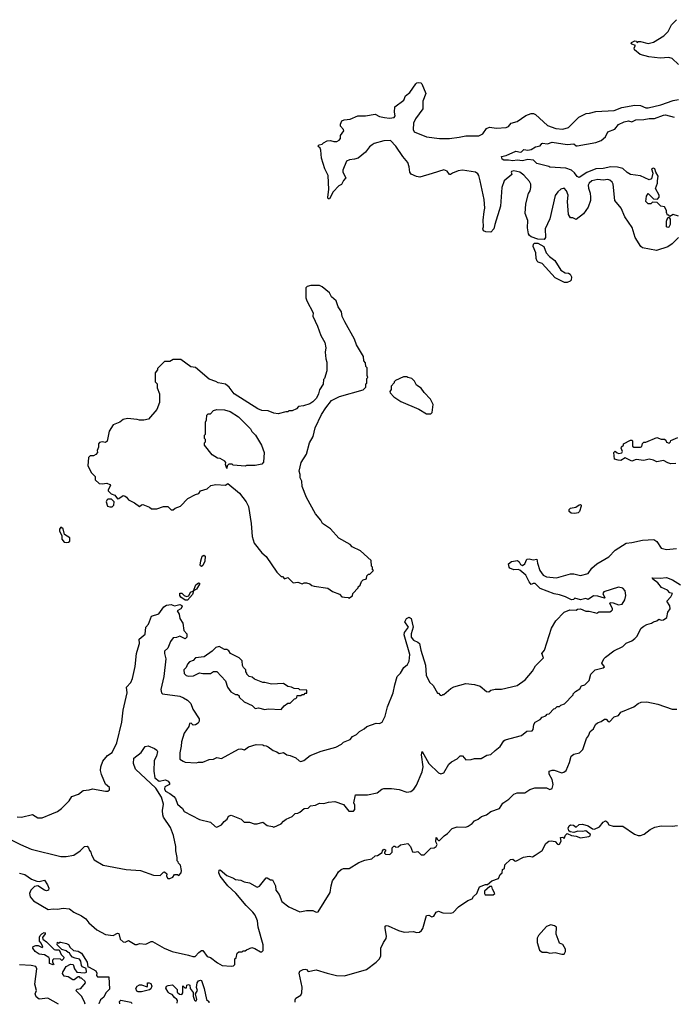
# Model space of a CAD drawing. Extents: x 2239805 to 2396427, y 665731 to 772158.
# Tile 33 of 256: x 2298698 to 2304686, y 669600 to 678622. Entities that reach past the tile are written whole.
import ezdxf

# ---------------------------------------------------------------- set-up
doc = ezdxf.new("R2010")
doc.units = 0

msp = doc.modelspace()

# ---------------------------------------------------------------- linework, layer by layer
at = {"layer": '0CON05XD'}
for points in [[(2304735, 678212.5), (2304675, 678266.7), (2304645.7, 678275.7), (2304565, 678271.4), (2304462.4, 678282.4), (2304383.3, 678305), (2304330, 678345), (2304327.5, 678365), (2304340, 678385), (2304307.5, 678397.5), (2304300, 678405), (2304302.5, 678415), (2304335, 678430), (2304350, 678425), (2304352.5, 678412.5), (2304368.3, 678421.7), (2304385, 678422.5), (2304455, 678404), (2304505, 678418), (2304600, 678475), (2304640, 678515), (2304670, 678575), (2304715, 678622.5)], [(2304734.2, 676625), (2304675, 676568), (2304635, 676541.4), (2304532.3, 676507.7), (2304405, 676531.2), (2304390, 676545), (2304338, 676625), (2304307.9, 676717.9), (2304243.3, 676815), (2304207.5, 676895), (2304151.1, 676965), (2304134.2, 677115), (2304126.2, 677135), (2304105, 677152), (2304085, 677157.5), (2304045, 677151.1), (2303995, 677157.5), (2303940, 677145), (2303915.7, 677125), (2303906.9, 677105), (2303907.9, 677077.9), (2303923.6, 677033.6), (2303928.8, 676995), (2303926.8, 676965), (2303906.4, 676905), (2303865, 676844.2), (2303797, 676793), (2303765, 676806.2), (2303745, 676807.5), (2303725.9, 676835.9), (2303717.1, 676955), (2303722.5, 677015), (2303708.8, 677055), (2303685, 677080), (2303655, 677068.8), (2303628.8, 677045), (2303605, 677012.5), (2303555, 676797.5), (2303510.8, 676705), (2303515.7, 676625), (2303502.9, 676607.1), (2303445, 676612.2), (2303385, 676631.9), (2303368.6, 676645), (2303360.7, 676660.7), (2303350.8, 676715), (2303352.3, 676782.3), (2303329.5, 676845), (2303335.4, 676935), (2303360.7, 677029.3), (2303375.5, 677055), (2303382.5, 677085), (2303380, 677115), (2303368.3, 677138.3), (2303316.4, 677196.4), (2303280, 677225), (2303225, 677236), (2303205, 677230), (2303200, 677225), (2303207.5, 677205), (2303137.5, 677145), (2303116, 677085), (2303102, 676915), (2303050, 676745), (2303043.3, 676705), (2303015, 676676.7), (2302968.8, 676678.8), (2302948.3, 676688.3), (2302940, 676705), (2302946.2, 676725), (2302943.8, 676785), (2302952.2, 676865), (2302960.5, 676895), (2302952.9, 676975), (2302918.2, 677145), (2302905.5, 677195), (2302895, 677210), (2302875, 677225.6), (2302755, 677243.3), (2302715, 677237.5), (2302663.3, 677216.7), (2302645, 677202.5), (2302635, 677202.5), (2302613.9, 677233.9), (2302585, 677248), (2302476.7, 677213.3), (2302365, 677178.8), (2302335, 677184), (2302285.9, 677205.9), (2302271.2, 677225), (2302266, 677275), (2302254, 677315), (2302208.3, 677368.3), (2302144.5, 677464.5), (2302093.9, 677513.9), (2302035, 677513.3), (2301945, 677486.7), (2301927.5, 677475), (2301904.1, 677455.9), (2301865, 677407.5), (2301800, 677355), (2301766.4, 677343.6), (2301720.7, 677339.3), (2301692.5, 677325), (2301657.5, 677245), (2301657.5, 677225), (2301687, 677173), (2301665, 677150), (2301646.4, 677113.6), (2301620.7, 677099.3), (2301570, 677045), (2301537.7, 676982.3), (2301525, 676980), (2301520, 676995), (2301530, 677065), (2301523.3, 677195), (2301493.8, 677255), (2301463.3, 677355), (2301457, 677427), (2301450, 677445), (2301430, 677465), (2301443, 677477), (2301468.3, 677481.7), (2301480, 677495), (2301515, 677513.3), (2301545, 677516.2), (2301575, 677507.5), (2301605, 677507.5), (2301625, 677517.5), (2301637.5, 677535), (2301638.3, 677561.7), (2301667.5, 677605), (2301665, 677617.5), (2301637, 677647), (2301636.7, 677665), (2301650, 677695), (2301670, 677705), (2301725, 677710), (2301795, 677742), (2301865, 677741.2), (2301955, 677755.8), (2301995.9, 677735.9), (2302040, 677725), (2302085, 677720), (2302127.5, 677725), (2302137.3, 677742.7), (2302132, 677775), (2302136.2, 677825), (2302216.2, 677885), (2302234.2, 677925.8), (2302271.2, 677955), (2302326.7, 678035), (2302336.1, 678043.9), (2302355, 678048), (2302373.8, 678043.8), (2302383.6, 678033.6), (2302417.5, 677945), (2302391.4, 677875), (2302391.9, 677805), (2302324, 677715), (2302307.5, 677675), (2302304.3, 677615.7), (2302310.8, 677595), (2302425, 677547.8), (2302545, 677534.4), (2302635, 677534.4), (2302725.9, 677545.9), (2302785, 677557.1), (2302905, 677558), (2302940, 677575), (2302974.1, 677625.9), (2303001.7, 677638.3), (2303065, 677628), (2303155.8, 677634.2), (2303177.5, 677645), (2303200, 677675), (2303255, 677688.8), (2303335, 677746), (2303385, 677764), (2303405, 677763.8), (2303424.1, 677754.1), (2303535, 677652), (2303610, 677625), (2303675, 677618.8), (2303725, 677633.8), (2303821.2, 677728.8), (2303887.3, 677762.7), (2303920, 677765), (2303975, 677780), (2304145, 677790), (2304213.6, 677816.4), (2304335, 677840), (2304385, 677836.7), (2304435, 677813.3), (2304455, 677813.3), (2304572.3, 677842.3), (2304685, 677882.5), (2304735, 677891.2)], [(2304735, 676823.3), (2304685, 676836.2), (2304655, 676820), (2304645, 676830), (2304631.7, 676831.7), (2304622.5, 676855), (2304622.5, 676875), (2304606.4, 676906.4), (2304573, 676913), (2304538.3, 676948.3), (2304495, 676950), (2304480, 676935), (2304456.4, 676933.6), (2304433.8, 676955), (2304440, 677005), (2304455, 677030), (2304505, 676980), (2304541.7, 676978.3), (2304557.5, 676995), (2304557.5, 677015), (2304522.5, 677075), (2304542.5, 677125), (2304540, 677145), (2304548.3, 677188.3), (2304526.7, 677225), (2304517.5, 677255), (2304505, 677262.5), (2304487.5, 677255), (2304500, 677215), (2304486.7, 677165), (2304465, 677154), (2304385, 677190.5), (2304295, 677202.5), (2304265, 677221.1), (2304225, 677259.5), (2304175, 677270), (2304115, 677273.6), (2304045, 677260), (2303975, 677255.6), (2303895, 677223.5), (2303825, 677177.5), (2303805, 677184), (2303780.6, 677220.6), (2303754.5, 677244.5), (2303702.6, 677262.6), (2303555, 677270), (2303547, 677277), (2303435, 677303.3), (2303405, 677336), (2303355, 677340.8), (2303305, 677328), (2303255, 677333.8), (2303215, 677328), (2303175, 677336.7), (2303135, 677336.7), (2303117.5, 677345), (2303111.7, 677368.3), (2303155, 677377.5), (2303245, 677416.7), (2303285, 677410), (2303297, 677413), (2303318.3, 677431.7), (2303355, 677426.7), (2303385, 677432.5), (2303425, 677457.5), (2303465, 677467.5), (2303481.2, 677488.8), (2303489.3, 677490.7), (2303535, 677486), (2303575, 677500), (2303715, 677478.6), (2303775, 677486.2), (2303795, 677467.5), (2303805, 677467.5), (2303975, 677496.9), (2304025.5, 677514.5), (2304065, 677550), (2304086.7, 677595), (2304149.4, 677620.6), (2304185, 677663.3), (2304236.7, 677686.7), (2304275, 677696), (2304305, 677687.5), (2304344.3, 677705.7), (2304415, 677706.5), (2304465, 677717.3), (2304515, 677718.2), (2304595, 677748.8), (2304615, 677749.6), (2304695, 677728.9)], [(2304635, 676717.5), (2304622.5, 676725), (2304623.3, 676775), (2304635, 676810), (2304648.3, 676808.3), (2304657.5, 676795), (2304656.7, 676745), (2304645, 676722.5), (2304635, 676717.5)], [(2303715, 676213.8), (2303690, 676215), (2303605, 676257.5), (2303485, 676387.5), (2303449.3, 676399.3), (2303438.8, 676408.8), (2303430, 676435), (2303426.2, 676485), (2303403.8, 676545), (2303406.2, 676565), (2303415, 676573.8), (2303445.5, 676575.5), (2303501.2, 676545), (2303522, 676485), (2303551.7, 676451.7), (2303600, 676415), (2303655, 676326.7), (2303695, 676303.3), (2303725, 676301.2), (2303741.7, 676291.7), (2303753.3, 676265), (2303750, 676235), (2303742.5, 676225), (2303715, 676213.8)], [(2301715, 673320), (2301748.3, 673341.7), (2301750, 673365), (2301800, 673415), (2301800, 673425), (2301818.3, 673441.7), (2301830, 673475), (2301845, 673490), (2301875, 673500), (2301880, 673525), (2301895, 673540), (2301905, 673540), (2301940, 673575), (2301931.7, 673581.7), (2301930, 673605), (2301920, 673615), (2301917, 673667), (2301820, 673755), (2301745, 673792.5), (2301725, 673812.5), (2301621.7, 673871.7), (2301545.9, 673955.9), (2301472.5, 674005), (2301457.5, 674035), (2301407.5, 674095), (2301326.7, 674245), (2301287.5, 674345), (2301282.5, 674395), (2301267.5, 674425), (2301267.5, 674455), (2301257.5, 674485), (2301276.7, 674565), (2301325, 674640), (2301353.3, 674745), (2301386.4, 674803.6), (2301406.4, 674883.6), (2301462.5, 675005), (2301502.5, 675065), (2301555, 675132.5), (2301629.3, 675170.7), (2301845, 675230), (2301870, 675255), (2301870, 675285), (2301877, 675293), (2301880, 675335), (2301887.5, 675345), (2301883, 675363), (2301881.7, 675431.7), (2301870, 675445), (2301867, 675477), (2301852.5, 675495), (2301847.5, 675535), (2301783.9, 675643.9), (2301766.1, 675696.1), (2301676.7, 675855), (2301653.6, 675903.6), (2301647.5, 675945), (2301615, 675990), (2301597.5, 676045), (2301553.6, 676083.6), (2301535, 676120), (2301470, 676175), (2301445, 676187.5), (2301365, 676187.5), (2301333.3, 676176.7), (2301320, 676165), (2301320, 676075), (2301327.5, 676045), (2301387, 675937), (2301382.5, 675905), (2301427.5, 675815), (2301458.3, 675728.3), (2301492.5, 675665), (2301502.5, 675615), (2301497.5, 675575), (2301502.5, 675515), (2301512.5, 675485), (2301512.5, 675405), (2301490, 675335), (2301480, 675325), (2301477, 675283), (2301445, 675230), (2301436.4, 675193.6), (2301417.5, 675155), (2301385, 675120), (2301355, 675102.5), (2301297, 675083), (2301253, 675077), (2301233, 675057), (2301195, 675037.5), (2301165, 675037.5), (2301155, 675030), (2301135, 675030), (2301065, 675010), (2301025, 675017.5), (2300975, 675037.5), (2300915, 675042.5), (2300880, 675055), (2300663.8, 675195), (2300616.7, 675255), (2300585, 675282.5), (2300515, 675293.3), (2300495, 675306.7), (2300435, 675327.5), (2300310, 675435), (2300265, 675442.5), (2300175, 675507.5), (2300105, 675510), (2300075, 675490), (2300025, 675490), (2299960, 675425), (2299960, 675415), (2299940, 675385), (2299940, 675305), (2299957, 675287), (2299958.3, 675248.3), (2299977.5, 675195), (2299977.5, 675115), (2299955, 675050), (2299877, 674963), (2299835, 674952.5), (2299795, 674952.5), (2299775, 674960), (2299685, 674967.5), (2299645, 674960), (2299617, 674933), (2299555, 674910), (2299518.3, 674851.7), (2299498.8, 674761.2), (2299485, 674747.5), (2299455, 674753.3), (2299430.7, 674749.3), (2299420, 674735), (2299420, 674705), (2299407.5, 674675), (2299410, 674655), (2299395, 674637.5), (2299373, 674627), (2299343, 674627), (2299328.3, 674611.7), (2299322.5, 674535), (2299355, 674470), (2299390, 674435), (2299390, 674405), (2299425, 674373.3), (2299455, 674368.8), (2299495, 674376.7), (2299523, 674363), (2299530, 674355), (2299507.5, 674315), (2299510, 674305), (2299535, 674277.5), (2299570, 674265), (2299593, 674233), (2299605, 674233.3), (2299645, 674262.5), (2299665, 674257.5), (2299676.4, 674246.4), (2299695, 674222.5), (2299750, 674195), (2299795, 674160), (2299813, 674177), (2299825, 674180), (2299886.7, 674156.7), (2299905, 674140), (2299955, 674140), (2300015, 674160), (2300055, 674160), (2300085, 674130), (2300105, 674130), (2300123, 674147), (2300170, 674165), (2300240, 674235), (2300308.3, 674271.7), (2300340, 674280), (2300353.8, 674306.2), (2300417, 674323), (2300450, 674355), (2300495, 674363.3), (2300583, 674357), (2300605, 674372.5), (2300712.5, 674285), (2300772.5, 674205), (2300795, 674160), (2300820, 674005), (2300827.5, 673885), (2300847.5, 673825), (2300917, 673737), (2300955, 673702.5), (2301055, 673560), (2301095, 673520), (2301105, 673520), (2301125, 673500), (2301155, 673510), (2301205, 673462.5), (2301245, 673467.5), (2301285, 673452.5), (2301305, 673462.5), (2301325, 673462.5), (2301355, 673453.3), (2301375, 673436.7), (2301395, 673430), (2301521.7, 673411.7), (2301563, 673383), (2301627, 673357), (2301650, 673335), (2301675, 673330), (2301707.5, 673327.5), (2301715, 673320)], [(2302465, 675010), (2302477, 675023), (2302487.5, 675095), (2302462.5, 675145), (2302402.5, 675205), (2302376.4, 675246.4), (2302333.6, 675273.6), (2302315, 675310), (2302290, 675335), (2302253, 675343), (2302245, 675350), (2302215, 675350), (2302140, 675315), (2302130, 675305), (2302130, 675295), (2302100, 675265), (2302100, 675235), (2302090, 675215), (2302091.7, 675201.7), (2302127, 675167), (2302190, 675125), (2302353.6, 675053.6), (2302425, 675010), (2302465, 675010)], [(2300595, 674510), (2300583.3, 674545), (2300587.5, 674565), (2300577.7, 674577.7), (2300535, 674602.5), (2300510, 674605), (2300460, 674635), (2300390, 674725), (2300390, 674745), (2300400, 674755), (2300400, 674775), (2300390, 674785), (2300390, 674815), (2300400, 674825), (2300400, 674935), (2300410, 674955), (2300413, 674997), (2300425, 675010), (2300445, 675010), (2300475, 675040), (2300505, 675050), (2300573, 675047), (2300625, 675032.5), (2300703, 674983), (2300813, 674873), (2300825, 674850), (2300857.5, 674815), (2300912.5, 674725), (2300936.4, 674656.4), (2300931.7, 674568.3), (2300915, 674550), (2300855, 674537.5), (2300775, 674537.5), (2300765, 674532.5), (2300655, 674540), (2300645, 674550), (2300615, 674550), (2300600, 674535), (2300595, 674510)], [(2304710, 674555), (2304665, 674553.8), (2304635, 674561.2), (2304595, 674582), (2304535, 674570), (2304505, 674585.8), (2304465, 674596.2), (2304415, 674584), (2304345, 674592), (2304305, 674575.8), (2304245, 674606.7), (2304205, 674584.2), (2304180, 674585), (2304146.4, 674596.4), (2304140, 674655), (2304155, 674670), (2304173, 674653), (2304188.3, 674648.3), (2304215, 674652.5), (2304220, 674665), (2304210, 674695), (2304213, 674707), (2304230, 674725), (2304230, 674735), (2304295, 674770), (2304305, 674770), (2304311.7, 674761.7), (2304312.5, 674715), (2304323.8, 674703.8), (2304385.9, 674704.1), (2304397.5, 674712.5), (2304405, 674740), (2304415, 674752.5), (2304435, 674752.5), (2304535, 674792.5), (2304575, 674777.5), (2304605, 674777.5), (2304618.3, 674768.3), (2304625, 674750)], [(2304625, 674750), (2304647, 674743), (2304660, 674755), (2304663, 674767), (2304726.4, 674793.6)], [(2299523, 674157), (2299545, 674157.5), (2299560, 674175), (2299562.5, 674205), (2299538, 674228), (2299505, 674228.8), (2299495, 674220), (2299491.4, 674205), (2299503.8, 674165), (2299523, 674157)], [(2303785, 674096.7), (2303750.9, 674100.9), (2303732.9, 674115), (2303732.5, 674135), (2303745, 674146.9), (2303794.4, 674155.6), (2303825, 674178), (2303835, 674178.8), (2303842.5, 674175), (2303843.3, 674165), (2303825.8, 674115), (2303815, 674104.4), (2303785, 674096.7)], [(2299125, 673830.8), (2299145, 673834.2), (2299158.8, 673845), (2299156.2, 673875), (2299110, 673905), (2299095.9, 673955.9), (2299075, 673972.5), (2299063.3, 673955), (2299063.6, 673936.4), (2299083.3, 673895), (2299083.2, 673863.2), (2299105.7, 673835.7), (2299125, 673830.8)], [(2298675, 671316.7), (2298715, 671316), (2298815, 671340), (2298865, 671307.5), (2298905, 671307.5), (2298993.9, 671346.1), (2299043.6, 671366.4), (2299082.5, 671395), (2299152.5, 671465), (2299175, 671502.5), (2299236.1, 671523.9), (2299280.5, 671559.5), (2299335, 671564.2), (2299365, 671573.8), (2299485, 671552.5), (2299507, 671553), (2299520, 671565), (2299520, 671585), (2299485, 671617.5), (2299446.7, 671706.7), (2299437.3, 671742.7), (2299440.8, 671775), (2299461.3, 671828.7), (2299501.7, 671878.3), (2299545, 671907.5), (2299588.8, 671995), (2299632.5, 672185), (2299647.5, 672295), (2299683, 672453), (2299676.7, 672505), (2299715, 672550), (2299731.2, 672585), (2299755.8, 672695), (2299768.6, 672815), (2299782.5, 672865), (2299795.6, 672905), (2299793.8, 672945), (2299848.6, 672991.4), (2299853.3, 673055), (2299877.7, 673082.3), (2299906.7, 673155), (2299973, 673177), (2300019.5, 673240.5), (2300043, 673257), (2300085, 673262.9), (2300115, 673251.2), (2300163.9, 673263.9), (2300182.5, 673255), (2300187.5, 673245), (2300175.9, 673224.1), (2300140, 673205), (2300158.8, 673175), (2300166, 673135), (2300192.3, 673092.3), (2300203.3, 673025), (2300228.8, 672995), (2300228, 672965), (2300215, 672950), (2300165, 672973.3), (2300135, 672960), (2300105, 672957.5), (2300081.2, 672925), (2300056.2, 672863.8), (2300026.2, 672835), (2300024.4, 672815), (2300036.2, 672765), (2300018, 672605), (2299992, 672485), (2299996.7, 672455), (2300005, 672443.8), (2300165, 672423.3), (2300199.2, 672409.2), (2300235, 672386.7), (2300266.2, 672355), (2300284.1, 672304.1), (2300342.5, 672215), (2300342.5, 672195), (2300333, 672177), (2300309.3, 672160.7), (2300288.3, 672158.3), (2300270, 672175), (2300255, 672172.5), (2300247.5, 672145), (2300204, 672085), (2300179.2, 672005), (2300177.5, 671965), (2300164, 671905), (2300166.7, 671845), (2300195, 671826.2), (2300215, 671820), (2300313.6, 671813.6), (2300335, 671820), (2300375, 671820), (2300435, 671842.5), (2300475, 671846.7), (2300505, 671862.5), (2300546.4, 671853.6), (2300702.3, 671937.7), (2300725, 671940), (2300757, 671933), (2300795, 671960), (2300865, 671980), (2300925, 671977.5), (2300935, 671970), (2300957, 671967), (2300975, 671960), (2301020, 671925), (2301053.9, 671913.9), (2301075, 671898.8), (2301115, 671906.2), (2301145, 671886.2), (2301175, 671880), (2301227, 671857), (2301259.3, 671829.3), (2301275, 671823.8), (2301302.5, 671835), (2301359.3, 671880.7), (2301460.3, 671919.7), (2301593.6, 671956.4), (2301645, 671982.5), (2301665, 672002.5), (2301725, 672027.5), (2301747, 672053), (2301785, 672072.5), (2301810.7, 672099.3), (2301855, 672122.5), (2301880, 672145), (2301963, 672177), (2301995, 672172.5), (2302017.5, 672185), (2302045, 672240), (2302067.5, 672325), (2302121.2, 672455), (2302133.9, 672526.1), (2302156.7, 672605), (2302187.5, 672635), (2302217.5, 672685), (2302250, 672715), (2302266.7, 672745), (2302273.3, 672805), (2302220.8, 672985), (2302224.5, 673005.5), (2302258.8, 673055), (2302226.2, 673105), (2302240.8, 673135), (2302265, 673146.5), (2302285, 673133.8), (2302303.8, 673055), (2302284, 672995), (2302285.8, 672965), (2302305, 672936), (2302347.1, 672917.1), (2302360, 672905), (2302373.3, 672845), (2302416.4, 672706.4), (2302422.5, 672615), (2302453, 672553), (2302485, 672520), (2302525, 672450), (2302535, 672450), (2302551.7, 672431.7), (2302565, 672430), (2302575, 672440), (2302585, 672440), (2302647, 672493), (2302675, 672507.5), (2302785, 672538), (2302865, 672529.2), (2302915.5, 672515.5), (2302975, 672466.7), (2302995, 672462.5), (2303013, 672477), (2303055, 672487.5), (2303111.7, 672488.3), (2303255, 672522.5), (2303327.7, 672572.3), (2303395, 672652.5), (2303425, 672702.5), (2303496.1, 672773.9), (2303482.5, 672815), (2303506.7, 672845), (2303570, 673045), (2303610, 673115), (2303686.4, 673193.6), (2303737, 673213), (2303795, 673212.5), (2303808.3, 673221.7), (2303835, 673222.5), (2303885, 673203.3), (2303915, 673202.5), (2303965, 673190), (2303985, 673182.5), (2304005, 673197.5), (2304105, 673197.5), (2304120, 673205), (2304130, 673215), (2304130, 673225), (2304103.3, 673275), (2304108.3, 673281.7), (2304135, 673278.8), (2304185, 673261.2), (2304217.5, 673265), (2304242.5, 673305), (2304252.5, 673345), (2304245, 673390), (2304225, 673412.5), (2304185, 673423.3), (2304049.3, 673380.7), (2304040, 673365), (2304060, 673325), (2304055, 673320), (2303995, 673341.2), (2303955, 673343.3), (2303905, 673310), (2303885, 673317.5), (2303835, 673306.7), (2303785, 673320), (2303771.7, 673308.3), (2303755, 673307.5), (2303700, 673335), (2303645, 673353.3), (2303595, 673361.2), (2303465, 673411.2), (2303420, 673455), (2303403.2, 673456.8), (2303385, 673447.5), (2303365, 673470), (2303335, 673532), (2303278.9, 673578.9), (2303264.2, 673584.2), (2303225, 673580), (2303188.8, 673595), (2303181.2, 673605), (2303176.7, 673635), (2303205, 673658.8), (2303257.7, 673667.7), (2303273.3, 673655), (2303285, 673630), (2303305, 673620), (2303326.2, 673635), (2303345, 673677.5), (2303365, 673683.3), (2303403.8, 673673.8), (2303435, 673680), (2303440.7, 673640.7), (2303463.8, 673575), (2303493, 673533), (2303525, 673516.2), (2303615, 673507.1), (2303745, 673543.8), (2303773.6, 673543.6), (2303835, 673528.8), (2303905, 673547.5), (2303940, 673595), (2303985, 673636.7), (2304095, 673700), (2304155, 673760), (2304255, 673826.2), (2304305, 673830), (2304405, 673853.8), (2304508.3, 673858.3), (2304535, 673840), (2304575, 673780), (2304625, 673767.5), (2304715, 673777.5)], [(2300365, 673612.9), (2300355, 673616.2), (2300352.1, 673625), (2300357.9, 673665), (2300369.6, 673705), (2300385, 673714.4), (2300397.8, 673705), (2300395, 673660), (2300375, 673620), (2300365, 673612.9)], [(2301245, 671352.5), (2301265, 671360), (2301305, 671392.5), (2301341.7, 671398.3), (2301363, 671417), (2301407, 671423), (2301445, 671442.5), (2301485, 671440), (2301528.3, 671451.7), (2301585, 671457.5), (2301665, 671430), (2301715, 671370), (2301755, 671370), (2301770, 671385), (2301770, 671425), (2301760, 671445), (2301775, 671520), (2301885, 671520), (2301971.7, 671538.3), (2302015, 671572.5), (2302035, 671577.5), (2302105, 671576.7), (2302175, 671566.7), (2302245, 671542.5), (2302281.7, 671548.3), (2302309.3, 671570.7), (2302333.6, 671606.4), (2302385, 671730), (2302394, 671775), (2302380.6, 671885), (2302385, 671917.5), (2302445, 671807.5), (2302535, 671720), (2302555, 671712.5), (2302585, 671720), (2302630.7, 671799.3), (2302655, 671822.5), (2302705, 671850), (2302735, 671877.5), (2302755, 671877.5), (2302785, 671840), (2302835, 671842.5), (2302865, 671852.5), (2302925, 671852.5), (2302978.3, 671881.7), (2303015, 671890), (2303053.3, 671926.7), (2303099.3, 671960.7), (2303132.5, 672015), (2303146.4, 672023.6), (2303295.6, 672064.4), (2303345, 672102), (2303392.5, 672105), (2303403.3, 672116.7), (2303407.5, 672165), (2303420, 672185), (2303465, 672210), (2303485, 672230), (2303518.3, 672241.7), (2303531.7, 672258.3), (2303548.3, 672261.7), (2303591.7, 672308.3), (2303605, 672310), (2303621.7, 672328.3), (2303645, 672330), (2303655, 672340), (2303688.3, 672351.7), (2303770, 672435), (2303770, 672445), (2303790, 672465), (2303830, 672490), (2303845, 672517.5), (2303875, 672527.5), (2303915, 672567.5), (2303930, 672625), (2303970, 672665), (2304045, 672683.8), (2304056.4, 672693.6), (2304032.5, 672725), (2304050, 672765), (2304065, 672780), (2304141.7, 672838.3), (2304222.7, 672877.3), (2304255, 672910), (2304305, 672930), (2304335, 672950.8), (2304350.9, 672969.1), (2304392, 673045), (2304415, 673063.8), (2304445, 673081.2), (2304485, 673091.2), (2304504.1, 673105.9), (2304535, 673113.3), (2304555, 673127.5), (2304575, 673120), (2304595, 673122.5), (2304626.2, 673145), (2304636.2, 673193.8), (2304656.7, 673225), (2304655, 673250), (2304627.5, 673295), (2304662.5, 673335), (2304680, 673365), (2304655, 673370), (2304633.8, 673393.8), (2304579.2, 673419.2), (2304545, 673463.3), (2304497.5, 673495), (2304491.7, 673508.3), (2304565, 673504), (2304625, 673511.2), (2304679.7, 673489.7), (2304753, 673443)], [(2300235, 673302.5), (2300215, 673302.5), (2300175, 673331.2), (2300166.2, 673345), (2300164, 673366), (2300185, 673366.7), (2300205, 673346.7), (2300225, 673336.7), (2300247, 673343), (2300264.1, 673375.9), (2300290, 673390), (2300312.5, 673445), (2300335, 673462.5), (2300345, 673460), (2300345, 673450), (2300317.5, 673405), (2300290, 673390), (2300282.5, 673355), (2300235, 673302.5)], [(2301095, 672300), (2301120, 672335), (2301155, 672360), (2301175, 672360), (2301215, 672400), (2301228.3, 672401.7), (2301238.3, 672411.7), (2301241.7, 672428.3), (2301275, 672430), (2301285, 672440), (2301305, 672440), (2301315, 672450), (2301328.3, 672451.7), (2301328.3, 672478.3), (2301265, 672480), (2301255, 672490), (2301213, 672493), (2301187, 672507), (2301155, 672512.5), (2301115, 672540), (2301005, 672532.5), (2300945, 672550), (2300925, 672550), (2300848.3, 672578.3), (2300827, 672597), (2300800, 672605), (2300780, 672625), (2300780, 672635), (2300770, 672645), (2300770, 672665), (2300750, 672685), (2300740, 672705), (2300737, 672747), (2300710, 672775), (2300630, 672815), (2300615, 672840), (2300595, 672850), (2300575, 672850), (2300525, 672880), (2300495, 672870), (2300460, 672835), (2300387, 672783), (2300310, 672775), (2300288.3, 672751.7), (2300255, 672736.7), (2300235, 672716.2), (2300222.5, 672685), (2300203.3, 672665), (2300205, 672630), (2300223, 672613), (2300247, 672607), (2300291.7, 672608.3), (2300345, 672637.5), (2300375, 672630), (2300445, 672630), (2300475, 672650), (2300505, 672650), (2300582.5, 672565), (2300602.5, 672505), (2300633.6, 672463.6), (2300675, 672440), (2300695, 672440), (2300710, 672425), (2300710, 672415), (2300755, 672370), (2300827, 672337), (2300855, 672310), (2300885, 672317.5), (2300945, 672300), (2300975, 672307.5), (2301095, 672300)], [(2298695, 670800), (2298745, 670790), (2298805, 670747.5), (2298855, 670727.5), (2298875, 670725.8), (2298925, 670736.7), (2298952, 670695), (2298963.8, 670665), (2298962.5, 670645), (2298945, 670638.8), (2298924.1, 670644.1), (2298865, 670686.7), (2298835, 670678.8), (2298800.8, 670645), (2298788.1, 670615), (2298794.3, 670585), (2298825, 670548), (2298957.8, 670467.8), (2299005, 670474), (2299045, 670470), (2299095, 670481.4), (2299154.3, 670474.3), (2299194.5, 670444.5), (2299265, 670410.8), (2299303.1, 670383.1), (2299332.5, 670345), (2299405, 670282), (2299485, 670240), (2299555, 670230), (2299595, 670252.5), (2299605, 670247.5), (2299620, 670195), (2299645, 670172.5), (2299665, 670170), (2299695, 670183.3), (2299755, 670147.5), (2299775, 670147.5), (2299795, 670157.5), (2299855, 670150), (2299904.1, 670175.9), (2299915, 670176.2), (2300022.5, 670115), (2300095, 670082), (2300245, 670050), (2300285, 670036.2), (2300305, 670037.5), (2300340, 670075), (2300365, 670091.2), (2300375, 670091.2), (2300415, 670036.7), (2300445, 670030), (2300509.3, 669979.3), (2300553.9, 669953.9), (2300635, 669950), (2300657, 669953), (2300670, 669965), (2300670, 670015), (2300680, 670025), (2300691.7, 670068.3), (2300705, 670080), (2300735, 670080), (2300745, 670090), (2300765, 670090), (2300775, 670100), (2300825, 670120), (2300851.7, 670111.7), (2300905, 670080), (2300915, 670080), (2300928.3, 670091.7), (2300930, 670145), (2300883.8, 670305), (2300876.2, 670363.8), (2300855.8, 670415), (2300835, 670443.8), (2300772, 670505), (2300678.7, 670618.7), (2300605, 670685.8), (2300535.8, 670775), (2300522.9, 670805), (2300525, 670830), (2300535, 670832.5), (2300595, 670781.2), (2300656.2, 670756.2), (2300675, 670742.5), (2300725, 670737.5), (2300755, 670722.5), (2300805, 670712.5), (2300875, 670672.5), (2300896.4, 670683.6), (2300955, 670760), (2300965, 670760), (2300995, 670740), (2301015, 670740), (2301041.1, 670685), (2301045.7, 670645.7), (2301074.2, 670605), (2301101.2, 670541.2), (2301163.9, 670493.9), (2301265, 670447.5), (2301325, 670460), (2301385, 670460), (2301415, 670443.3), (2301433, 670447), (2301542.5, 670625), (2301551.2, 670685), (2301565, 670730), (2301598.3, 670778.3), (2301620, 670815), (2301643.9, 670836.1), (2301665, 670843.3), (2301716.4, 670843.6), (2301805, 670900), (2301860.7, 670919.3), (2301925, 670932.5), (2301955, 670960), (2301975, 670962.5), (2302020, 670990), (2302023, 671007), (2302035, 671020), (2302050, 671015), (2302050, 671005), (2302040, 670995), (2302040, 670985), (2302050, 670975), (2302088.3, 670971.7), (2302110, 670995), (2302110, 671035), (2302125, 671050), (2302135, 671050), (2302145, 671040), (2302165, 671042.5), (2302188.3, 671061.7), (2302255, 671072.5), (2302280, 671045), (2302297, 670997), (2302315, 670992.5), (2302345, 671000), (2302375, 670970), (2302405, 670970), (2302465, 671030), (2302496.4, 671033.6), (2302513.3, 671045), (2302523.3, 671065), (2302509.3, 671089.3), (2302515, 671127.5), (2302521.7, 671111.7), (2302535, 671100), (2302545, 671100), (2302587, 671143), (2302616.4, 671163.6), (2302659.3, 671210.7), (2302705, 671226.2), (2302785, 671223.3), (2302808.3, 671231.7), (2302845, 671257.5), (2302865, 671280), (2302897.5, 671295), (2302928.8, 671321.2), (2302975, 671336.7), (2303014.1, 671365.9), (2303095, 671393.3), (2303125, 671442.5), (2303179.5, 671480.5), (2303225, 671526.7), (2303257, 671537), (2303325, 671537.5), (2303335, 671542.5), (2303373, 671567), (2303417, 671583), (2303523, 671583), (2303555, 671567.5), (2303575, 671577.5), (2303586.7, 671615), (2303575, 671660), (2303548.3, 671708.3), (2303550, 671735), (2303575, 671746.7), (2303595, 671746.2), (2303665, 671722), (2303683.8, 671726.2), (2303705, 671742.5), (2303735.8, 671814.2), (2303751.2, 671875), (2303775, 671891.2), (2303825.8, 671904.2), (2303856.7, 671935), (2303892, 672035), (2303910.7, 672059.3), (2303925, 672100), (2303955, 672122.5), (2303973.3, 672165), (2303990.3, 672179.7), (2304025, 672190.8), (2304055, 672213.8), (2304071.2, 672211.2), (2304090.7, 672190.7), (2304101.7, 672188.3), (2304145, 672232.5), (2304183, 672247), (2304205, 672277.5), (2304325, 672326.7), (2304365, 672356.7), (2304391.7, 672368.3), (2304445, 672370), (2304545, 672350), (2304675, 672303.8), (2304720, 672305)], [(2298627.5, 671105), (2298705, 671063.8), (2298802.3, 671022.3), (2299075, 670953.3), (2299123, 670953), (2299195, 670966.7), (2299252.5, 671005), (2299292.5, 671045), (2299315, 671050), (2299330, 671035), (2299338.3, 671008.3), (2299350, 670995), (2299355, 670970), (2299380, 670925), (2299463.6, 670873.6), (2299675, 670833.8), (2299805, 670826.7), (2299925, 670782.5), (2299985, 670780), (2300015, 670810), (2300025, 670812.5), (2300047.5, 670795), (2300043.6, 670773.6), (2300055, 670753.3), (2300075, 670752.5), (2300100, 670765), (2300115, 670790), (2300145, 670790), (2300155, 670780), (2300177, 670803), (2300180, 670825), (2300170, 670875), (2300151.7, 670891.7), (2300150, 670905), (2300140, 670915), (2300140, 670945), (2300127.5, 671005), (2300130, 671045), (2300106, 671145), (2300078.8, 671218.8), (2300015.8, 671315), (2300009.2, 671335), (2300006, 671375), (2300014.2, 671435), (2299997.9, 671497.9), (2299945, 671580), (2299760, 671755), (2299740, 671805), (2299742.5, 671855), (2299811.7, 671908.3), (2299846.4, 671963.6), (2299875, 671966.7), (2299932.5, 671945), (2299955, 671928.8), (2299960, 671915), (2299950.8, 671875), (2299930, 671835), (2299926.4, 671736.4), (2299935.8, 671675), (2299975, 671645.6), (2300035, 671656.9), (2300059.2, 671645), (2300070.8, 671625), (2300070, 671615), (2300027.9, 671592.1), (2300024.4, 671575), (2300033.6, 671553.6), (2300075, 671532.9), (2300110, 671505), (2300126.2, 671485), (2300145, 671432.5), (2300190, 671395), (2300206.1, 671366.1), (2300344.1, 671294.1), (2300445, 671267.5), (2300489.3, 671229.3), (2300505, 671223.3), (2300546.4, 671243.6), (2300570, 671275), (2300600, 671295), (2300610, 671325), (2300635, 671332.5), (2300727, 671297), (2300755, 671270), (2300805, 671270), (2300845, 671252.5), (2300873.3, 671253.3), (2300925, 671270), (2300965, 671237.5), (2301015, 671230), (2301025, 671222.5), (2301095, 671252.5), (2301113.6, 671276.4), (2301140, 671295), (2301195, 671320), (2301223, 671347), (2301245, 671352.5)], [(2301222.9, 669618.6), (2301220.7, 669639.3), (2301227.5, 669655), (2301275, 669683.8), (2301284.3, 669705), (2301287, 669757), (2301258.8, 669885), (2301265, 669902.5), (2301295, 669920), (2301315, 669922.5), (2301325, 669920), (2301340, 669900), (2301415, 669916), (2301515, 669884.2), (2301600, 669865), (2301675, 669862), (2301875, 669918), (2301963.9, 669986.1), (2301993.6, 670016.4), (2302006.1, 670043.9), (2302007.5, 670115), (2302030, 670165), (2302056.4, 670203.6), (2302060, 670225), (2302046.2, 670295), (2302047.5, 670315), (2302055, 670322.5), (2302075, 670320), (2302170, 670275), (2302220.7, 670260.7), (2302305, 670266.2), (2302335, 670258.8), (2302359.5, 670260.5), (2302380, 670275), (2302392, 670295), (2302425, 670412.5), (2302445, 670417.5), (2302475, 670402.5), (2302492.5, 670407.5), (2302515, 670442.5), (2302535, 670453.3), (2302575, 670437.5), (2302645, 670433.3), (2302668.3, 670441.7), (2302717.7, 670492.3), (2302805, 670550), (2302843.9, 670566.1), (2302855, 670587.5), (2302886.7, 670615), (2302910, 670675), (2302965, 670696.7), (2302985, 670697.5), (2303025, 670732.5), (2303085, 670752.5), (2303101.2, 670788.8), (2303117.5, 670805), (2303120, 670835), (2303140, 670845), (2303143, 670877), (2303195, 670927.5), (2303215, 670930), (2303233, 670913), (2303245, 670910), (2303315, 670947.5), (2303365, 670957.5), (2303395, 670952.5), (2303420, 670965), (2303485, 671010), (2303517.4, 671072.6), (2303545, 671093.1), (2303567.1, 671097.1), (2303602.5, 671092.5), (2303625, 671067.5), (2303635, 671062.5), (2303645, 671067.5), (2303657.5, 671095), (2303651.7, 671128.3), (2303675, 671130), (2303685, 671120), (2303699.5, 671150.5), (2303715, 671163.8), (2303755, 671146.2), (2303795, 671140.6), (2303835, 671126), (2303913.3, 671136.7), (2303925.9, 671144.1), (2303926.4, 671156.4), (2303885, 671190), (2303855, 671184.4), (2303812.3, 671187.7), (2303775, 671173.8), (2303741.2, 671181.2), (2303729.3, 671189.3), (2303722.5, 671215), (2303730.8, 671235), (2303745, 671245.6), (2303770.6, 671240.6), (2303795, 671223.3), (2303822.7, 671247.3), (2303855, 671249.4), (2303905, 671233.8), (2303945, 671208.8), (2303965, 671203.8), (2304010, 671225), (2304042.3, 671267.7), (2304065, 671280), (2304081.2, 671271.2), (2304094.2, 671244.2), (2304135, 671232.5), (2304225, 671231.2), (2304329.3, 671159.3), (2304365, 671146.7), (2304385, 671146.7), (2304420.7, 671159.3), (2304475, 671200), (2304518.3, 671221.7), (2304576.2, 671233.8), (2304675, 671231.2), (2304725, 671238.8)], [(2303035, 670602.5), (2303050, 670615), (2303030, 670655), (2303025, 670680), (2303005, 670680), (2302957.5, 670635), (2302956.7, 670615), (2302964.1, 670604.1), (2303035, 670602.5)], [(2303665, 670058.6), (2303685, 670060), (2303699.6, 670085), (2303700, 670105), (2303675, 670146.7), (2303645, 670160), (2303639.4, 670169.4), (2303612.8, 670242.8), (2303615.3, 670305.3), (2303597.3, 670317.3), (2303565, 670326.4), (2303525, 670312.7), (2303450.9, 670229.1), (2303439.2, 670205), (2303438.5, 670165), (2303459.1, 670095), (2303485, 670077.9), (2303526.2, 670076.2), (2303555, 670068.2), (2303605, 670075.3), (2303665, 670058.6)], [(2299005, 669960), (2298970, 669975), (2298972.5, 670015), (2298965, 670030), (2298925, 670053.3), (2298875, 670060), (2298840, 670085), (2298817.5, 670115), (2298821.7, 670128.3), (2298845, 670137.5), (2298867, 670137), (2298905, 670120), (2298910, 670125), (2298895, 670160), (2298878.3, 670178.3), (2298880, 670215), (2298885, 670230), (2298900, 670245), (2298923, 670257), (2298930, 670255), (2298930, 670245), (2298908.3, 670211.7), (2298910, 670195), (2298945, 670173.3), (2299015, 670102.5), (2299025, 670097.5), (2299058.3, 670098.3), (2299077.5, 670055), (2299101.7, 670031.7), (2299100, 670015), (2299085, 670002.5), (2299071.7, 670011.7), (2299010, 670015), (2299000, 670005), (2299000, 669985), (2299010, 669965), (2299005, 669960)], [(2299296.7, 669601.7), (2299291.7, 669621.7), (2299263.8, 669675), (2299213.8, 669725), (2299225, 669738.8), (2299257.5, 669745), (2299300, 669795), (2299298.3, 669808.3), (2299265, 669840), (2299255, 669840), (2299245, 669850), (2299235, 669850), (2299197, 669823), (2299185, 669822.5), (2299141.7, 669851.7), (2299105, 669857.5), (2299090.7, 669880.7), (2299092.5, 669895), (2299123.6, 669946.4), (2299165, 669968.8), (2299187.5, 669965), (2299200, 669925), (2299223, 669893), (2299295, 669887.5), (2299310, 669895), (2299308.3, 669928.3), (2299275, 669942.5), (2299263.8, 669953.8), (2299257.5, 669995), (2299245, 670012.5), (2299205, 670021.2), (2299182.7, 670032.7), (2299160, 670055), (2299155, 670070), (2299143, 670073), (2299125, 670090), (2299083, 670103), (2299040, 670145), (2299045, 670170), (2299055, 670160), (2299065, 670170), (2299075, 670170), (2299128.3, 670158.3), (2299146.4, 670146.4), (2299160.7, 670120.7), (2299191.2, 670091.2), (2299235, 670086.7), (2299265, 670067.5), (2299317.5, 669985), (2299321.7, 669941.7), (2299335, 669940), (2299395, 669907.5), (2299403.3, 669885), (2299403, 669863), (2299411.7, 669851.7), (2299515, 669850), (2299521.7, 669738.3), (2299487.5, 669705), (2299467.5, 669665), (2299439.3, 669640.7), (2299422.5, 669605), (2299422.7, 669602.8)], [(2299052.4, 669599.6), (2298957.3, 669657.3), (2298875, 669646.7), (2298847.7, 669667.7), (2298841.2, 669695), (2298852, 669725), (2298836.9, 669785), (2298856.5, 669925), (2298845, 669946), (2298804.4, 669954.4), (2298695, 669960)], [(2299785, 669712.5), (2299770.7, 669720.7), (2299763, 669743), (2299773.6, 669766.4), (2299795, 669777.5), (2299815, 669777.5), (2299865, 669760), (2299870, 669765), (2299870, 669795), (2299885, 669797.5), (2299899.3, 669789.3), (2299910, 669765), (2299898.3, 669741.7), (2299887, 669733), (2299815, 669713.3), (2299785, 669712.5)], [(2300140.9, 669609.1), (2300142.5, 669635), (2300137.5, 669645), (2300115, 669662.5), (2300095, 669690), (2300069.3, 669699.3), (2300059.3, 669709.3), (2300038.3, 669748.3), (2300042.5, 669765), (2300057, 669773), (2300097.5, 669777.5), (2300140, 669735), (2300141.7, 669711.7), (2300163, 669693), (2300185, 669690), (2300192.5, 669705), (2300191.7, 669768.3), (2300211.7, 669751.7), (2300225, 669750), (2300230, 669775), (2300245, 669782.5), (2300257.5, 669775), (2300260, 669745), (2300287, 669707), (2300287.5, 669675), (2300298.3, 669638.3), (2300305, 669630), (2300315, 669630), (2300320, 669645), (2300307.5, 669695), (2300327, 669727), (2300317.5, 669755), (2300323.6, 669796.4), (2300337.5, 669815), (2300355, 669820), (2300365, 669816.2), (2300388.8, 669745), (2300410, 669645), (2300430, 669625), (2300431.8, 669611.7)], [(2299616.6, 669604.5), (2299613.3, 669626.7), (2299625, 669636.7), (2299715, 669620), (2299729.5, 669605.5)]]:
    msp.add_lwpolyline(points, dxfattribs=at)

doc.saveas('drawing.dxf')
